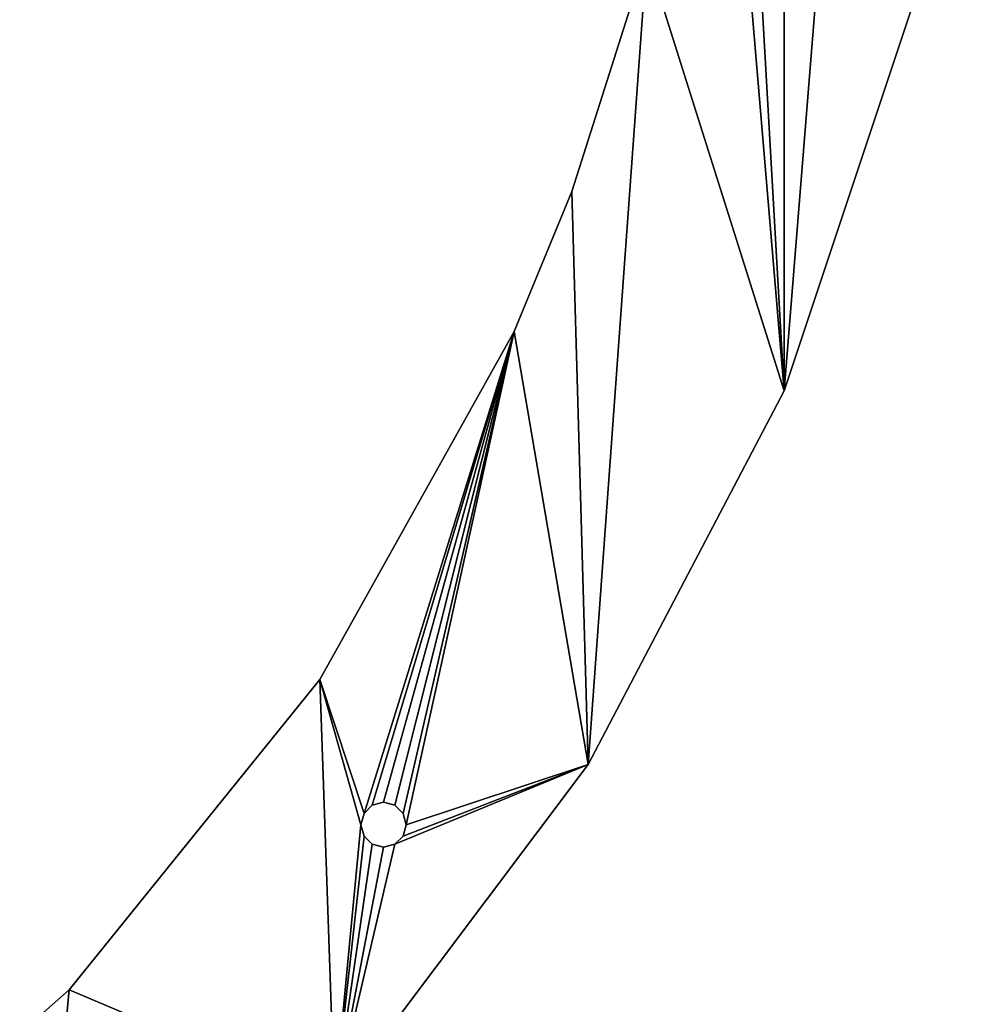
# Model space of a CAD drawing. Header units: millimetres. Extents: x 0 to 232, y 0 to 232.
# Tile 256 of 256: x 189 to 232, y 43 to 87. Entities that reach past the tile are written whole.
import ezdxf

# ---------------------------------------------------------------- set-up
doc = ezdxf.new("R2010")
doc.units = ezdxf.units.MM
doc.header["$LTSCALE"] = 25.4
doc.layers.get('0').update_dxf_attribs({"true_color": 0xff5454})

# ---------------------------------------------------------------- blocks, each defined once
blk = doc.blocks.new('WORKSHOP-C-6335.STL')
at = {"color": 0}
mesh = blk.add_polyface(dxfattribs=at)
corners = [(2.65, 98.552, 93.818), (2.65, 135.768, 93.818), (1.148, 117.16, 93.818), (7.117, 80.427, 93.818), (6.148, 117.16, 93.818), (5.763, 149.554, 93.818), (6.282, 116.66, 93.818), (6.648, 116.294, 93.818), (7.148, 116.16, 93.818), (14.435, 63.252, 93.818), (7.648, 116.294, 93.818), (8.014, 116.66, 93.818), (8.148, 117.16, 93.818), (13.148, 117.16, 93.818), (14.644, 99.584, 93.818), (24.412, 47.474, 93.818), (19.088, 82.513, 93.818), (26.354, 66.44, 93.818), (36.792, 33.501, 93.818), (36.232, 51.825, 93.818), (48.438, 39.09, 93.818), (51.252, 21.694, 93.818), (62.62, 28.601, 93.818), (67.419, 12.36, 93.818), (78.371, 20.66, 93.818), (84.874, 5.74, 93.818), (82.29, 12.044, 93.818), (82.156, 12.544, 93.818), (82.656, 11.678, 93.818), (83.156, 11.544, 93.818), (83.656, 11.678, 93.818), (84.022, 12.044, 93.818), (84.156, 12.544, 93.818), (7.117, 153.893, 93.818), (6.282, 117.66, 93.818), (6.648, 118.026, 93.818), (7.148, 118.16, 93.818), (14.435, 171.068, 93.818), (7.648, 118.026, 93.818), (8.014, 117.66, 93.818), (14.644, 134.736, 93.818), (24.412, 186.846, 93.818), (19.088, 151.807, 93.818), (26.354, 167.88, 93.818), (36.792, 200.819, 93.818), (36.232, 182.495, 93.818), (48.438, 195.23, 93.818), (47.474, 209.904, 93.818), (51.252, 212.626, 93.818), (57.107, 202.078, 93.818), (67.419, 221.96, 93.818), (62.62, 205.719, 93.818), (78.371, 213.66, 93.818), (84.874, 228.58, 93.818), (82.29, 222.276, 93.818), (82.156, 221.776, 93.818), (82.656, 222.642, 93.818), (83.156, 222.776, 93.818), (83.656, 222.642, 93.818), (84.022, 222.276, 93.818), (84.156, 221.776, 93.818), (82.29, 221.276, 93.818), (82.656, 220.91, 93.818), (83.156, 220.776, 93.818), (95.237, 218.826, 93.818), (83.656, 220.91, 93.818), (84.022, 221.276, 93.818), (103.165, 232.314, 93.818), (112.734, 221.066, 93.818), (121.819, 233.066, 93.818), (130.358, 220.318, 93.818), (140.351, 230.816, 93.818), (147.601, 216.601, 93.818), (158.282, 225.622, 93.818), (163.969, 210.024, 93.818), (175.148, 217.619, 93.818), (177.409, 201.922, 93.818), (190.511, 207.014, 93.818), (178.99, 200.776, 93.818), (192.231, 189.122, 93.818), (203.975, 194.082, 93.818), (203.313, 175.397, 93.818), (205.14, 181.816, 93.818), (205.274, 181.316, 93.818), (211.915, 159.998, 93.818), (205.64, 180.95, 93.818), (206.14, 180.816, 93.818), (206.64, 180.95, 93.818), (207.006, 181.316, 93.818), (207.14, 181.816, 93.818), (203.975, 40.238, 93.818), (205.274, 52.004, 93.818), (205.14, 52.504, 93.818), (205.64, 51.638, 93.818), (206.14, 51.504, 93.818), (206.64, 51.638, 93.818), (215.19, 55.162, 93.818), (207.006, 52.004, 93.818), (207.14, 52.504, 93.818), (211.915, 74.322, 93.818), (214.476, 80.511, 93.818), (217.792, 90.954, 93.818), (223.865, 71.692, 93.818), (220.773, 108.34, 93.818), (220.773, 125.98, 93.818), (206.64, 182.682, 93.818), (215.19, 179.158, 93.818), (206.14, 182.816, 93.818), (205.64, 182.682, 93.818), (205.274, 182.316, 93.818), (207.006, 182.316, 93.818), (214.476, 153.809, 93.818), (217.792, 143.366, 93.818), (223.865, 162.628, 93.818), (229.777, 89.399, 93.818), (229.777, 144.921, 93.818), (232.772, 107.826, 93.818), (232.772, 126.494, 93.818), (83.156, 13.544, 93.818), (95.237, 15.494, 93.818), (82.656, 13.41, 93.818), (82.29, 13.044, 93.818), (83.656, 13.41, 93.818), (84.022, 13.044, 93.818), (103.165, 2.006, 93.818), (112.734, 13.254, 93.818), (121.819, 1.254, 93.818), (130.358, 14.002, 93.818), (140.351, 3.504, 93.818), (147.601, 17.719, 93.818), (158.282, 8.698, 93.818), (163.969, 24.296, 93.818), (175.148, 16.701, 93.818), (177.409, 32.398, 93.818), (190.511, 27.306, 93.818), (178.99, 33.544, 93.818), (192.231, 45.198, 93.818), (203.313, 58.923, 93.818), (205.274, 53.004, 93.818), (205.64, 53.37, 93.818), (206.14, 53.504, 93.818), (206.64, 53.37, 93.818), (207.006, 53.004, 93.818)]
mesh.append_faces([[corners[k] for k in face] for face in [(0, 1, 2), (115, 116, 117)]], dxfattribs={"vtx0": -1, "color": 0})
mesh.append_faces([[corners[k] for k in face] for face in [(1, 4, 5), (4, 3, 6), (6, 3, 7), (7, 3, 8), (8, 9, 10), (10, 9, 11), (11, 9, 12), (13, 9, 14), (14, 15, 16), (16, 15, 17), (17, 18, 19), (19, 18, 20), (20, 21, 22), (22, 23, 24), (26, 25, 28), (28, 25, 29), (29, 25, 30), (30, 25, 31), (31, 25, 32), (33, 36, 37), (37, 40, 41), (41, 43, 44), (44, 46, 47), (47, 46, 48), (48, 49, 50), (50, 52, 53), (54, 52, 55), (61, 52, 62), (62, 52, 63), (63, 64, 65), (65, 64, 66), (66, 64, 60), (53, 64, 67), (67, 68, 69), (69, 70, 71), (71, 72, 73), (73, 74, 75), (75, 76, 77), (77, 79, 80), (82, 81, 83), (83, 84, 85), (85, 84, 86), (86, 84, 87), (87, 84, 88), (88, 84, 89), (91, 90, 93), (93, 90, 94), (94, 90, 95), (95, 96, 97), (97, 96, 98), (99, 96, 100), (100, 96, 101), (101, 102, 103), (103, 102, 104), (80, 105, 106), (105, 80, 107), (107, 80, 108), (108, 80, 109), (109, 80, 82), (106, 112, 113), (113, 114, 115), (24, 118, 119), (118, 24, 120), (120, 24, 121), (121, 24, 27), (119, 124, 125), (125, 126, 127), (127, 128, 129), (129, 130, 131), (131, 132, 133), (133, 134, 135), (135, 134, 136), (136, 90, 137), (137, 138, 99)]], dxfattribs={"vtx0": -1, "vtx1": -1, "color": 0})
mesh.append_faces([[corners[k] for k in face] for face in [(1, 3, 4), (12, 9, 13), (24, 25, 26), (37, 12, 13), (53, 52, 54), (60, 64, 53), (80, 81, 82), (98, 96, 99), (106, 89, 84), (113, 104, 102), (119, 32, 25), (137, 90, 92)]], dxfattribs={"vtx0": -1, "vtx1": -1, "vtx2": -1, "color": 0})
mesh.append_faces([[corners[k] for k in face] for face in [(1, 0, 3), (8, 3, 9), (14, 9, 15), (17, 15, 18), (20, 18, 21), (22, 21, 23), (24, 23, 25), (24, 26, 27), (4, 33, 5), (33, 4, 34), (33, 34, 35), (33, 35, 36), (37, 36, 38), (37, 38, 39), (37, 39, 12), (37, 13, 40), (41, 40, 42), (41, 42, 43), (44, 43, 45), (44, 45, 46), (48, 46, 49), (50, 49, 51), (50, 51, 52), (53, 54, 56), (53, 56, 57), (53, 57, 58), (53, 58, 59), (53, 59, 60), (52, 61, 55), (63, 52, 64), (67, 64, 68), (69, 68, 70), (71, 70, 72), (73, 72, 74), (75, 74, 76), (77, 76, 78), (77, 78, 79), (80, 79, 81), (83, 81, 84), (90, 91, 92), (95, 90, 96), (101, 96, 102), (106, 105, 110), (106, 110, 89), (106, 84, 111), (106, 111, 112), (113, 112, 104), (113, 102, 114), (115, 114, 116), (119, 118, 122), (119, 122, 123), (119, 123, 32), (119, 25, 124), (125, 124, 126), (127, 126, 128), (129, 128, 130), (131, 130, 132), (133, 132, 134), (136, 134, 90), (137, 92, 138), (99, 138, 139), (99, 139, 140), (99, 140, 141), (99, 141, 142), (99, 142, 98)]], dxfattribs={"vtx0": -1, "vtx2": -1, "color": 0})
mesh = blk.add_polyface(dxfattribs=at)
corners = [(78.371, 20.66, 91.818), (82.29, 13.044, 91.818), (82.156, 12.544, 91.818), (82.656, 13.41, 91.818), (83.156, 13.544, 91.818), (95.237, 15.494, 91.818), (83.656, 13.41, 91.818), (84.022, 13.044, 91.818), (84.156, 12.544, 91.818), (84.874, 5.74, 91.818), (103.165, 2.006, 91.818), (112.734, 13.254, 91.818), (121.819, 1.254, 91.818), (130.358, 14.002, 91.818), (140.351, 3.504, 91.818), (147.601, 17.719, 91.818), (158.282, 8.698, 91.818), (163.969, 24.296, 91.818), (175.148, 16.701, 91.818), (177.409, 32.398, 91.818), (190.511, 27.306, 91.818), (178.99, 33.544, 91.818), (192.231, 45.198, 91.818), (203.975, 40.238, 91.818), (203.313, 58.923, 91.818), (205.14, 52.504, 91.818), (205.274, 53.004, 91.818), (211.915, 74.322, 91.818), (205.64, 53.37, 91.818), (206.14, 53.504, 91.818), (206.64, 53.37, 91.818), (207.006, 53.004, 91.818), (207.14, 52.504, 91.818), (203.975, 194.082, 91.818), (205.274, 182.316, 91.818), (205.14, 181.816, 91.818), (205.64, 182.682, 91.818), (206.14, 182.816, 91.818), (206.64, 182.682, 91.818), (215.19, 179.158, 91.818), (207.006, 182.316, 91.818), (207.14, 181.816, 91.818), (211.915, 159.998, 91.818), (214.476, 153.809, 91.818), (217.792, 143.366, 91.818), (223.865, 162.628, 91.818), (220.773, 125.98, 91.818), (220.773, 108.34, 91.818), (206.64, 51.638, 91.818), (215.19, 55.162, 91.818), (206.14, 51.504, 91.818), (205.64, 51.638, 91.818), (205.274, 52.004, 91.818), (207.006, 52.004, 91.818), (214.476, 80.511, 91.818), (217.792, 90.954, 91.818), (223.865, 71.692, 91.818), (229.777, 144.921, 91.818), (229.777, 89.399, 91.818), (232.772, 126.494, 91.818), (232.772, 107.826, 91.818), (78.371, 213.66, 91.818), (83.156, 220.776, 91.818), (95.237, 218.826, 91.818), (82.656, 220.91, 91.818), (82.29, 221.276, 91.818), (82.156, 221.776, 91.818), (83.656, 220.91, 91.818), (84.022, 221.276, 91.818), (84.156, 221.776, 91.818), (84.874, 228.58, 91.818), (103.165, 232.314, 91.818), (112.734, 221.066, 91.818), (121.819, 233.066, 91.818), (130.358, 220.318, 91.818), (140.351, 230.816, 91.818), (147.601, 216.601, 91.818), (158.282, 225.622, 91.818), (163.969, 210.024, 91.818), (175.148, 217.619, 91.818), (177.409, 201.922, 91.818), (190.511, 207.014, 91.818), (178.99, 200.776, 91.818), (192.231, 189.122, 91.818), (203.313, 175.397, 91.818), (205.274, 181.316, 91.818), (205.64, 180.95, 91.818), (206.14, 180.816, 91.818), (206.64, 180.95, 91.818), (207.006, 181.316, 91.818), (7.117, 153.893, 91.818), (6.148, 117.16, 91.818), (5.763, 149.554, 91.818), (6.282, 117.66, 91.818), (6.648, 118.026, 91.818), (7.148, 118.16, 91.818), (14.435, 171.068, 91.818), (7.648, 118.026, 91.818), (8.014, 117.66, 91.818), (8.148, 117.16, 91.818), (13.148, 117.16, 91.818), (14.644, 134.736, 91.818), (24.412, 186.846, 91.818), (19.088, 151.807, 91.818), (26.354, 167.88, 91.818), (36.792, 200.819, 91.818), (36.232, 182.495, 91.818), (48.438, 195.23, 91.818), (47.474, 209.904, 91.818), (51.252, 212.626, 91.818), (57.107, 202.078, 91.818), (67.419, 221.96, 91.818), (62.62, 205.719, 91.818), (82.29, 222.276, 91.818), (82.656, 222.642, 91.818), (83.156, 222.776, 91.818), (83.656, 222.642, 91.818), (84.022, 222.276, 91.818), (2.65, 135.768, 91.818), (2.65, 98.552, 91.818), (1.148, 117.16, 91.818), (7.117, 80.427, 91.818), (6.282, 116.66, 91.818), (6.648, 116.294, 91.818), (7.148, 116.16, 91.818), (14.435, 63.252, 91.818), (7.648, 116.294, 91.818), (8.014, 116.66, 91.818), (14.644, 99.584, 91.818), (24.412, 47.474, 91.818), (19.088, 82.513, 91.818), (26.354, 66.44, 91.818), (36.792, 33.501, 91.818), (36.232, 51.825, 91.818), (48.438, 39.09, 91.818), (51.252, 21.694, 91.818), (62.62, 28.601, 91.818), (67.419, 12.36, 91.818), (82.29, 12.044, 91.818), (82.656, 11.678, 91.818), (83.156, 11.544, 91.818), (83.656, 11.678, 91.818), (84.022, 12.044, 91.818)]
mesh.append_faces([[corners[k] for k in face] for face in [(58, 59, 60), (118, 119, 120)]], dxfattribs={"vtx0": -1, "color": 0})
mesh.append_faces([[corners[k] for k in face] for face in [(1, 0, 3), (3, 0, 4), (4, 5, 6), (6, 5, 7), (7, 5, 8), (9, 5, 10), (10, 11, 12), (12, 13, 14), (14, 15, 16), (16, 17, 18), (18, 19, 20), (20, 22, 23), (25, 24, 26), (26, 27, 28), (28, 27, 29), (29, 27, 30), (30, 27, 31), (31, 27, 32), (34, 33, 36), (36, 33, 37), (37, 33, 38), (38, 39, 40), (40, 39, 41), (42, 39, 43), (43, 39, 44), (44, 45, 46), (46, 45, 47), (23, 48, 49), (48, 23, 50), (50, 23, 51), (51, 23, 52), (52, 23, 25), (49, 55, 56), (56, 57, 58), (61, 62, 63), (62, 61, 64), (64, 61, 65), (65, 61, 66), (63, 71, 72), (72, 73, 74), (74, 75, 76), (76, 77, 78), (78, 79, 80), (80, 81, 82), (82, 81, 83), (83, 33, 84), (84, 85, 42), (90, 91, 92), (91, 90, 93), (93, 90, 94), (94, 90, 95), (95, 96, 97), (97, 96, 98), (98, 96, 99), (100, 96, 101), (101, 102, 103), (103, 102, 104), (104, 105, 106), (106, 105, 107), (107, 109, 110), (110, 111, 112), (112, 111, 61), (113, 70, 114), (114, 70, 115), (115, 70, 116), (116, 70, 117), (117, 70, 69), (119, 91, 121), (121, 124, 125), (125, 128, 129), (129, 131, 132), (132, 134, 135), (135, 136, 137), (137, 0, 9), (138, 0, 2)]], dxfattribs={"vtx0": -1, "vtx1": -1, "color": 0})
mesh.append_faces([[corners[k] for k in face] for face in [(8, 5, 9), (23, 24, 25), (41, 39, 42), (49, 32, 27), (56, 47, 45), (63, 69, 70), (84, 33, 35), (99, 96, 100), (61, 70, 113), (119, 92, 91), (125, 99, 100), (9, 0, 138)]], dxfattribs={"vtx0": -1, "vtx1": -1, "vtx2": -1, "color": 0})
mesh.append_faces([[corners[k] for k in face] for face in [(0, 1, 2), (4, 0, 5), (10, 5, 11), (12, 11, 13), (14, 13, 15), (16, 15, 17), (18, 17, 19), (20, 19, 21), (20, 21, 22), (23, 22, 24), (26, 24, 27), (33, 34, 35), (38, 33, 39), (44, 39, 45), (49, 48, 53), (49, 53, 32), (49, 27, 54), (49, 54, 55), (56, 55, 47), (56, 45, 57), (58, 57, 59), (63, 62, 67), (63, 67, 68), (63, 68, 69), (63, 70, 71), (72, 71, 73), (74, 73, 75), (76, 75, 77), (78, 77, 79), (80, 79, 81), (83, 81, 33), (84, 35, 85), (42, 85, 86), (42, 86, 87), (42, 87, 88), (42, 88, 89), (42, 89, 41), (95, 90, 96), (101, 96, 102), (104, 102, 105), (107, 105, 108), (107, 108, 109), (110, 109, 111), (61, 111, 70), (61, 113, 66), (119, 118, 92), (121, 91, 122), (121, 122, 123), (121, 123, 124), (125, 124, 126), (125, 126, 127), (125, 127, 99), (125, 100, 128), (129, 128, 130), (129, 130, 131), (132, 131, 133), (132, 133, 134), (135, 134, 136), (137, 136, 0), (9, 138, 139), (9, 139, 140), (9, 140, 141), (9, 141, 142), (9, 142, 8)]], dxfattribs={"vtx0": -1, "vtx2": -1, "color": 0})
mesh = blk.add_polyface(dxfattribs=at)
corners = [(217.792, 90.954, 93.818), (214.476, 80.511, 91.818), (214.476, 80.511, 93.818), (217.792, 90.954, 91.818)]
mesh.append_faces([[corners[k] for k in face] for face in [(0, 1, 2), (1, 0, 3)]], dxfattribs={"vtx0": -1, "color": 0})
mesh = blk.add_polyface(dxfattribs=at)
corners = [(229.777, 89.399, 91.818), (223.865, 71.692, 93.818), (223.865, 71.692, 91.818), (229.777, 89.399, 93.818)]
mesh.append_faces([[corners[k] for k in face] for face in [(0, 1, 2), (1, 0, 3)]], dxfattribs={"vtx0": -1, "color": 0})
mesh = blk.add_polyface(dxfattribs=at)
corners = [(214.476, 80.511, 93.818), (211.915, 74.322, 91.818), (211.915, 74.322, 93.818), (214.476, 80.511, 91.818)]
mesh.append_faces([[corners[k] for k in face] for face in [(0, 1, 2), (1, 0, 3)]], dxfattribs={"vtx0": -1, "color": 0})
mesh = blk.add_polyface(dxfattribs=at)
corners = [(211.915, 74.322, 93.818), (203.313, 58.923, 91.818), (203.313, 58.923, 93.818), (211.915, 74.322, 91.818)]
mesh.append_faces([[corners[k] for k in face] for face in [(0, 1, 2), (1, 0, 3)]], dxfattribs={"vtx0": -1, "color": 0})
mesh = blk.add_polyface(dxfattribs=at)
corners = [(223.865, 71.692, 91.818), (215.19, 55.162, 93.818), (215.19, 55.162, 91.818), (223.865, 71.692, 93.818)]
mesh.append_faces([[corners[k] for k in face] for face in [(0, 1, 2), (1, 0, 3)]], dxfattribs={"vtx0": -1, "color": 0})
mesh = blk.add_polyface(dxfattribs=at)
corners = [(203.313, 58.923, 93.818), (192.231, 45.198, 91.818), (192.231, 45.198, 93.818), (203.313, 58.923, 91.818)]
mesh.append_faces([[corners[k] for k in face] for face in [(0, 1, 2), (1, 0, 3)]], dxfattribs={"vtx0": -1, "color": 0})
mesh = blk.add_polyface(dxfattribs=at)
corners = [(215.19, 55.162, 91.818), (203.975, 40.238, 93.818), (203.975, 40.238, 91.818), (215.19, 55.162, 93.818)]
mesh.append_faces([[corners[k] for k in face] for face in [(0, 1, 2), (1, 0, 3)]], dxfattribs={"vtx0": -1, "color": 0})
mesh = blk.add_polyface(dxfattribs=at)
corners = [(205.64, 53.37, 91.818), (205.274, 53.004, 93.818), (205.274, 53.004, 91.818), (205.64, 53.37, 93.818)]
mesh.append_faces([[corners[k] for k in face] for face in [(0, 1, 2), (1, 0, 3)]], dxfattribs={"vtx0": -1, "color": 0})
mesh = blk.add_polyface(dxfattribs=at)
corners = [(206.14, 53.504, 93.818), (205.64, 53.37, 91.818), (206.14, 53.504, 91.818), (205.64, 53.37, 93.818)]
mesh.append_faces([[corners[k] for k in face] for face in [(0, 1, 2), (1, 0, 3)]], dxfattribs={"vtx0": -1, "color": 0})
mesh = blk.add_polyface(dxfattribs=at)
corners = [(206.64, 53.37, 93.818), (206.14, 53.504, 91.818), (206.64, 53.37, 91.818), (206.14, 53.504, 93.818)]
mesh.append_faces([[corners[k] for k in face] for face in [(0, 1, 2), (1, 0, 3)]], dxfattribs={"vtx0": -1, "color": 0})
mesh = blk.add_polyface(dxfattribs=at)
corners = [(207.006, 53.004, 93.818), (206.64, 53.37, 91.818), (207.006, 53.004, 91.818), (206.64, 53.37, 93.818)]
mesh.append_faces([[corners[k] for k in face] for face in [(0, 1, 2), (1, 0, 3)]], dxfattribs={"vtx0": -1, "color": 0})
mesh = blk.add_polyface(dxfattribs=at)
corners = [(205.274, 53.004, 91.818), (205.14, 52.504, 93.818), (205.14, 52.504, 91.818), (205.274, 53.004, 93.818)]
mesh.append_faces([[corners[k] for k in face] for face in [(0, 1, 2), (1, 0, 3)]], dxfattribs={"vtx0": -1, "color": 0})
mesh = blk.add_polyface(dxfattribs=at)
corners = [(207.006, 53.004, 93.818), (207.14, 52.504, 91.818), (207.14, 52.504, 93.818), (207.006, 53.004, 91.818)]
mesh.append_faces([[corners[k] for k in face] for face in [(0, 1, 2), (1, 0, 3)]], dxfattribs={"vtx0": -1, "color": 0})
mesh = blk.add_polyface(dxfattribs=at)
corners = [(205.14, 52.504, 91.818), (205.274, 52.004, 93.818), (205.274, 52.004, 91.818), (205.14, 52.504, 93.818)]
mesh.append_faces([[corners[k] for k in face] for face in [(0, 1, 2), (1, 0, 3)]], dxfattribs={"vtx0": -1, "color": 0})
mesh = blk.add_polyface(dxfattribs=at)
corners = [(207.14, 52.504, 93.818), (207.006, 52.004, 91.818), (207.006, 52.004, 93.818), (207.14, 52.504, 91.818)]
mesh.append_faces([[corners[k] for k in face] for face in [(0, 1, 2), (1, 0, 3)]], dxfattribs={"vtx0": -1, "color": 0})
mesh = blk.add_polyface(dxfattribs=at)
corners = [(205.274, 52.004, 91.818), (205.64, 51.638, 93.818), (205.64, 51.638, 91.818), (205.274, 52.004, 93.818)]
mesh.append_faces([[corners[k] for k in face] for face in [(0, 1, 2), (1, 0, 3)]], dxfattribs={"vtx0": -1, "color": 0})
mesh = blk.add_polyface(dxfattribs=at)
corners = [(207.006, 52.004, 93.818), (206.64, 51.638, 91.818), (206.64, 51.638, 93.818), (207.006, 52.004, 91.818)]
mesh.append_faces([[corners[k] for k in face] for face in [(0, 1, 2), (1, 0, 3)]], dxfattribs={"vtx0": -1, "color": 0})
mesh = blk.add_polyface(dxfattribs=at)
corners = [(205.64, 51.638, 93.818), (206.14, 51.504, 91.818), (205.64, 51.638, 91.818), (206.14, 51.504, 93.818)]
mesh.append_faces([[corners[k] for k in face] for face in [(0, 1, 2), (1, 0, 3)]], dxfattribs={"vtx0": -1, "color": 0})
mesh = blk.add_polyface(dxfattribs=at)
corners = [(206.14, 51.504, 93.818), (206.64, 51.638, 91.818), (206.14, 51.504, 91.818), (206.64, 51.638, 93.818)]
mesh.append_faces([[corners[k] for k in face] for face in [(0, 1, 2), (1, 0, 3)]], dxfattribs={"vtx0": -1, "color": 0})
mesh = blk.add_polyface(dxfattribs=at)
corners = [(178.99, 33.544, 93.818), (192.231, 45.198, 91.818), (178.99, 33.544, 91.818), (192.231, 45.198, 93.818)]
mesh.append_faces([[corners[k] for k in face] for face in [(0, 1, 2), (1, 0, 3)]], dxfattribs={"vtx0": -1, "color": 0})

msp = doc.modelspace()

# ---------------------------------------------------------------- block references
at = {"color": 250, "true_color": 0x262626}
msp.add_blockref('WORKSHOP-C-6335.STL', (-1.148, -1.254, -85.518), dxfattribs=at)

doc.saveas('drawing.dxf')
